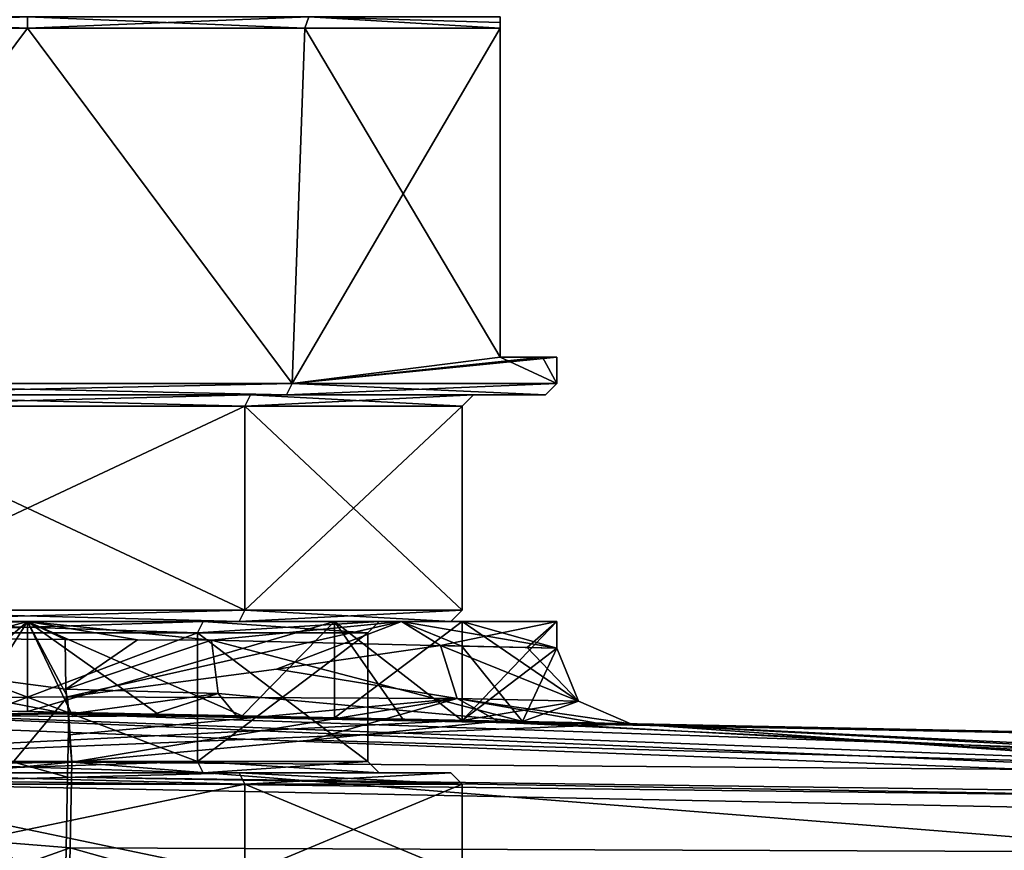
# Model space of a CAD drawing. Extents: x -250 to 250, y -832 to 754.
# Tile 4 of 256: x -225 to -199, y -770 to -748. Entities that reach past the tile are written whole.
import ezdxf

# ---------------------------------------------------------------- set-up
doc = ezdxf.new("R2010")
doc.units = 0
doc.header["$LTSCALE"] = 33.374815
for name, color, linetype in [('12', 7, 'CONTINUOUS'), ('124', 7, 'CONTINUOUS'), ('125', 7, 'CONTINUOUS'), ('126', 7, 'CONTINUOUS'), ('13', 7, 'CONTINUOUS'), ('131', 7, 'CONTINUOUS'), ('132', 7, 'CONTINUOUS'), ('136', 7, 'CONTINUOUS'), ('137', 7, 'CONTINUOUS'), ('138', 7, 'CONTINUOUS'), ('139', 7, 'CONTINUOUS'), ('14', 7, 'CONTINUOUS'), ('140', 7, 'CONTINUOUS'), ('141', 7, 'CONTINUOUS'), ('146', 7, 'CONTINUOUS'), ('15', 7, 'CONTINUOUS'), ('16', 7, 'CONTINUOUS'), ('17', 7, 'CONTINUOUS'), ('18', 7, 'CONTINUOUS'), ('19', 7, 'CONTINUOUS'), ('20', 7, 'CONTINUOUS'), ('3', 7, 'CONTINUOUS'), ('4', 7, 'CONTINUOUS'), ('4591', 7, 'CONTINUOUS'), ('4592', 7, 'CONTINUOUS'), ('4593', 7, 'CONTINUOUS'), ('4594', 7, 'CONTINUOUS'), ('4595', 7, 'CONTINUOUS'), ('4596', 7, 'CONTINUOUS'), ('4597', 7, 'CONTINUOUS'), ('4601', 7, 'CONTINUOUS'), ('4602', 7, 'CONTINUOUS'), ('4603', 7, 'CONTINUOUS'), ('4604', 7, 'CONTINUOUS'), ('4607', 7, 'CONTINUOUS'), ('4608', 7, 'CONTINUOUS'), ('4609', 7, 'CONTINUOUS'), ('4610', 7, 'CONTINUOUS'), ('4611', 7, 'CONTINUOUS'), ('4612', 7, 'CONTINUOUS'), ('4613', 7, 'CONTINUOUS'), ('4614', 7, 'CONTINUOUS'), ('4615', 7, 'CONTINUOUS'), ('4616', 7, 'CONTINUOUS'), ('4617', 7, 'CONTINUOUS'), ('4618', 7, 'CONTINUOUS'), ('4619', 7, 'CONTINUOUS'), ('4620', 7, 'CONTINUOUS'), ('4652', 7, 'CONTINUOUS'), ('4653', 7, 'CONTINUOUS'), ('5', 7, 'CONTINUOUS')]:
    doc.layers.add(name, color=color, linetype=linetype)

msp = doc.modelspace()

# ---------------------------------------------------------------- linework, layer by layer
at = {"layer": '12', "color": 7, "linetype": 'CONTINUOUS'}
for points in [[(-223.801, -766.711, -11.437), (-223.799, -766.633, -10.721), (-221.478, -766.698, -10.947), (-223.801, -766.711, -11.437)], [(-223.799, -766.633, -10.721), (-223.799, -766.607, -10), (-221.478, -766.698, -10.947), (-223.799, -766.633, -10.721)], [(-221.478, -766.698, -10.947), (-223.799, -766.607, -10), (-221.56, -766.652, -10), (-221.478, -766.698, -10.947)], [(-219.321, -766.697, -10), (-221.478, -766.698, -10.947), (-221.56, -766.652, -10), (-219.321, -766.697, -10)], [(-217.512, -767.341, -13.433), (-212.55, -766.833, -10), (-187.6, -768.196, -14.056), (-217.512, -767.341, -13.433)], [(-212.55, -766.833, -10), (-196.453, -767.157, -10), (-187.6, -768.196, -14.056), (-212.55, -766.833, -10)], [(-223.826, -767.924, -14.962), (-217.512, -767.341, -13.433), (-187.6, -768.196, -14.056), (-223.826, -767.924, -14.962)], [(-223.871, -770.189, -17.669), (-223.826, -767.924, -14.962), (-193.801, -770.299, -17.226), (-223.871, -770.189, -17.669)], [(-193.801, -770.299, -17.226), (-223.826, -767.924, -14.962), (-187.6, -768.196, -14.056), (-193.801, -770.299, -17.226)], [(-223.899, -771.587, -18.649), (-223.871, -770.189, -17.669), (-202.29, -776.256, -19.969), (-223.899, -771.587, -18.649)], [(-202.29, -776.256, -19.969), (-223.871, -770.189, -17.669), (-193.801, -770.299, -17.226), (-202.29, -776.256, -19.969)]]:
    msp.add_3dface(points, dxfattribs=at)
at = {"layer": '124', "color": 7, "linetype": 'CONTINUOUS'}
for points in [[(-213.5, -766.814, 0.025), (-236.5, -766.351, 0.025), (-216.877, -766.746, 8.14), (-213.5, -766.814, 0.025)], [(-236.5, -766.351, 0.025), (-233.123, -766.419, 8.14), (-225, -766.583, 11.5), (-236.5, -766.351, 0.025)], [(-236.5, -766.351, 0.025), (-225, -766.583, 11.5), (-216.877, -766.746, 8.14), (-236.5, -766.351, 0.025)], [(-219.473, -766.694, 15), (-199.332, -767.099, 15), (-211.905, -766.846, 9.135), (-219.473, -766.694, 15)], [(-199.332, -767.099, 15), (-209.04, -766.904, 0.025), (-211.905, -766.846, 9.135), (-199.332, -767.099, 15)], [(-179.192, -767.505, 0.025), (-209.04, -766.904, 0.025), (-179.192, -767.505, 15), (-179.192, -767.505, 0.025)], [(-209.04, -766.904, 0.025), (-199.332, -767.099, 15), (-179.192, -767.505, 15), (-209.04, -766.904, 0.025)]]:
    msp.add_3dface(points, dxfattribs=at)
at = {"layer": '125', "color": 7, "linetype": 'CONTINUOUS'}
for points in [[(-211, -764.2, 0.025), (-211, -764.904, 0.025), (-213.5, -766.814, 0.025), (-211, -764.2, 0.025)], [(-213.5, -764.2, 0.025), (-211, -764.2, 0.025), (-213.5, -766.814, 0.025), (-213.5, -764.2, 0.025)], [(-211, -764.904, 0.025), (-210.428, -766.304, 0.025), (-213.5, -766.814, 0.025), (-211, -764.904, 0.025)], [(-213.5, -766.814, 0.025), (-242, -768.241, 0.025), (-236.5, -766.351, 0.025), (-213.5, -766.814, 0.025)], [(-210.428, -766.304, 0.025), (-209.04, -766.904, 0.025), (-213.5, -766.814, 0.025), (-210.428, -766.304, 0.025)], [(-209.04, -766.904, 0.025), (-242, -768.241, 0.025), (-213.5, -766.814, 0.025), (-209.04, -766.904, 0.025)], [(-179.223, -769.005, 0.025), (-242, -768.241, 0.025), (-209.04, -766.904, 0.025), (-179.223, -769.005, 0.025)], [(-179.192, -767.505, 0.025), (-179.223, -769.005, 0.025), (-209.04, -766.904, 0.025), (-179.192, -767.505, 0.025)], [(-144.396, -770.206, 0.025), (-242, -768.241, 0.025), (-179.223, -769.005, 0.025), (-144.396, -770.206, 0.025)]]:
    msp.add_3dface(points, dxfattribs=at)
at = {"layer": '126', "color": 7, "linetype": 'CONTINUOUS'}
for points in [[(-242, -768.241, 0.025), (-144.396, -770.206, 0.025), (-242, -768.241), (-242, -768.241, 0.025)], [(-144.396, -770.206, 0.025), (-144.396, -770.206), (-242, -768.241), (-144.396, -770.206, 0.025)]]:
    msp.add_3dface(points, dxfattribs=at)
at = {"layer": '13', "color": 7, "linetype": 'CONTINUOUS'}
for points in [[(-223.799, -766.607, -10), (-226.563, -766.683, -11.393), (-229.421, -766.494, -9.009), (-223.799, -766.607, -10)], [(-223.799, -766.633, -10.721), (-226.563, -766.683, -11.393), (-223.799, -766.607, -10), (-223.799, -766.633, -10.721)], [(-223.801, -766.711, -11.437), (-226.563, -766.683, -11.393), (-223.799, -766.633, -10.721), (-223.801, -766.711, -11.437)], [(-225.404, -767.945, -14.985), (-223.826, -767.924, -14.962), (-236.66, -769.157, -12.327), (-225.404, -767.945, -14.985)], [(-236.66, -769.157, -12.327), (-223.826, -767.924, -14.962), (-223.871, -770.189, -17.669), (-236.66, -769.157, -12.327)], [(-238.054, -775.232, -14.23), (-236.66, -769.157, -12.327), (-223.871, -770.189, -17.669), (-238.054, -775.232, -14.23)], [(-238.054, -775.232, -14.23), (-223.871, -770.189, -17.669), (-223.899, -771.587, -18.649), (-238.054, -775.232, -14.23)]]:
    msp.add_3dface(points, dxfattribs=at)
at = {"layer": '131', "color": 7, "linetype": 'CONTINUOUS'}
for points in [[(-238.134, -771.39, 14.15), (-224, -771.604, 20), (-230.159, -766.581, 14.734), (-238.134, -771.39, 14.15)], [(-224, -771.604, 20), (-223.934, -768.32, 18.77), (-230.159, -766.581, 14.734), (-224, -771.604, 20)], [(-223.934, -768.32, 18.77), (-223.9, -766.652, 15.685), (-230.159, -766.581, 14.734), (-223.934, -768.32, 18.77)]]:
    msp.add_3dface(points, dxfattribs=at)
at = {"layer": '132', "color": 7, "linetype": 'CONTINUOUS'}
for points in [[(-223.934, -768.32, 18.77), (-144.379, -769.383, 18.222), (-223.9, -766.652, 15.685), (-223.934, -768.32, 18.77)], [(-144.379, -769.383, 18.222), (-144.356, -768.206, 15), (-223.9, -766.652, 15.685), (-144.379, -769.383, 18.222)], [(-223.9, -766.652, 15.685), (-144.356, -768.206, 15), (-221.712, -766.67, 15.464), (-223.9, -766.652, 15.685)], [(-221.712, -766.67, 15.464), (-144.356, -768.206, 15), (-179.192, -767.505, 15), (-221.712, -766.67, 15.464)], [(-219.473, -766.694, 15), (-221.712, -766.67, 15.464), (-199.332, -767.099, 15), (-219.473, -766.694, 15)], [(-199.332, -767.099, 15), (-221.712, -766.67, 15.464), (-179.192, -767.505, 15), (-199.332, -767.099, 15)], [(-224, -771.604, 20), (-144.385, -769.671, 18.536), (-223.934, -768.32, 18.77), (-224, -771.604, 20)], [(-144.385, -769.671, 18.536), (-144.379, -769.383, 18.222), (-223.934, -768.32, 18.77), (-144.385, -769.671, 18.536)], [(-224, -771.604, 20), (-184.228, -772.405, 20), (-144.385, -769.671, 18.536), (-224, -771.604, 20)]]:
    msp.add_3dface(points, dxfattribs=at)
at = {"layer": '136', "color": 7, "linetype": 'CONTINUOUS'}
for points in [[(-233.123, -764.2, 8.141), (-234.891, -764.2, 9.908), (-225, -764.2, 14), (-233.123, -764.2, 8.141)], [(-225, -764.2, 11.5), (-233.123, -764.2, 8.141), (-225, -764.2, 14), (-225, -764.2, 11.5)], [(-216.877, -764.2, 8.141), (-225, -764.2, 11.5), (-215.109, -764.2, 9.908), (-216.877, -764.2, 8.141)], [(-225, -764.2, 11.5), (-225, -764.2, 14), (-215.109, -764.2, 9.908), (-225, -764.2, 11.5)], [(-213.5, -764.2, 0.025), (-216.877, -764.2, 8.141), (-215.109, -764.2, 9.908), (-213.5, -764.2, 0.025)], [(-211, -764.2, 0.025), (-213.5, -764.2, 0.025), (-215.109, -764.2, 9.908), (-211, -764.2, 0.025)]]:
    msp.add_3dface(points, dxfattribs=at)
at = {"layer": '137', "color": 7, "linetype": 'CONTINUOUS'}
for points in [[(-225, -766.583, 11.5), (-233.123, -766.419, 8.14), (-225, -764.2, 11.5), (-225, -766.583, 11.5)], [(-225, -764.2, 11.5), (-233.123, -766.419, 8.14), (-233.123, -764.2, 8.141), (-225, -764.2, 11.5)], [(-216.877, -766.746, 8.14), (-225, -766.583, 11.5), (-216.877, -764.2, 8.141), (-216.877, -766.746, 8.14)], [(-216.877, -764.2, 8.141), (-225, -766.583, 11.5), (-225, -764.2, 11.5), (-216.877, -764.2, 8.141)], [(-213.5, -764.2, 0.025), (-213.5, -766.814, 0.025), (-216.877, -766.746, 8.14), (-213.5, -764.2, 0.025)], [(-213.5, -764.2, 0.025), (-216.877, -766.746, 8.14), (-216.877, -764.2, 8.141), (-213.5, -764.2, 0.025)]]:
    msp.add_3dface(points, dxfattribs=at)
at = {"layer": '138', "color": 7, "linetype": 'CONTINUOUS'}
for points in [[(-234.891, -764.2, 9.908), (-234.497, -764.597, 10.287), (-225, -764.2, 14), (-234.891, -764.2, 9.908)], [(-234.497, -764.597, 10.287), (-224.003, -764.671, 13.964), (-225, -764.2, 14), (-234.497, -764.597, 10.287)], [(-222.088, -764.679, 13.694), (-220.128, -764.694, 13.125), (-225, -764.2, 14), (-222.088, -764.679, 13.694)], [(-225, -764.2, 14), (-220.128, -764.694, 13.125), (-215.109, -764.2, 9.908), (-225, -764.2, 14)], [(-224.003, -764.671, 13.964), (-222.088, -764.679, 13.694), (-225, -764.2, 14), (-224.003, -764.671, 13.964)], [(-215.109, -764.2, 9.908), (-220.128, -764.694, 13.125), (-213.507, -764.847, 7.995), (-215.109, -764.2, 9.908)], [(-211, -764.904, 0.025), (-211, -764.2, 0.025), (-215.109, -764.2, 9.908), (-211, -764.904, 0.025)], [(-211, -764.904, 0.025), (-215.109, -764.2, 9.908), (-213.507, -764.847, 7.995), (-211, -764.904, 0.025)]]:
    msp.add_3dface(points, dxfattribs=at)
at = {"layer": '139', "color": 7, "linetype": 'CONTINUOUS'}
for points in [[(-230.159, -766.581, 14.734), (-223.9, -766.652, 15.685), (-234.497, -764.597, 10.287), (-230.159, -766.581, 14.734)], [(-234.497, -764.597, 10.287), (-223.9, -766.652, 15.685), (-223.981, -765.984, 14.455), (-234.497, -764.597, 10.287)], [(-224.003, -764.671, 13.964), (-234.497, -764.597, 10.287), (-223.981, -765.984, 14.455), (-224.003, -764.671, 13.964)]]:
    msp.add_3dface(points, dxfattribs=at)
at = {"layer": '14', "color": 7, "linetype": 'CONTINUOUS'}
for points in [[(-233.123, -764.2, -8.141), (-225, -764.2, -11.5), (-234.891, -764.2, -9.908), (-233.123, -764.2, -8.141)], [(-234.891, -764.2, -9.908), (-225, -764.2, -11.5), (-225, -764.2, -14), (-234.891, -764.2, -9.908)], [(-225, -764.2, -11.5), (-216.877, -764.2, -8.141), (-225, -764.2, -14), (-225, -764.2, -11.5)], [(-225, -764.2, -14), (-216.877, -764.2, -8.141), (-215.109, -764.2, -9.908), (-225, -764.2, -14)], [(-216.877, -764.2, -8.141), (-213.5, -764.2, -0.025), (-215.109, -764.2, -9.908), (-216.877, -764.2, -8.141)], [(-213.5, -764.2, -0.025), (-211, -764.2, -0.025), (-215.109, -764.2, -9.908), (-213.5, -764.2, -0.025)]]:
    msp.add_3dface(points, dxfattribs=at)
at = {"layer": '140', "color": 7, "linetype": 'CONTINUOUS'}
for points in [[(-222.088, -764.679, 13.694), (-224.003, -764.671, 13.964), (-223.981, -765.984, 14.455), (-222.088, -764.679, 13.694)], [(-220.128, -764.694, 13.125), (-222.088, -764.679, 13.694), (-223.981, -765.984, 14.455), (-220.128, -764.694, 13.125)], [(-219.951, -766.103, 13.679), (-220.128, -764.694, 13.125), (-223.981, -765.984, 14.455), (-219.951, -766.103, 13.679)], [(-223.9, -766.652, 15.685), (-219.951, -766.103, 13.679), (-223.981, -765.984, 14.455), (-223.9, -766.652, 15.685)], [(-223.9, -766.652, 15.685), (-221.712, -766.67, 15.464), (-219.951, -766.103, 13.679), (-223.9, -766.652, 15.685)], [(-221.712, -766.67, 15.464), (-219.473, -766.694, 15), (-219.951, -766.103, 13.679), (-221.712, -766.67, 15.464)]]:
    msp.add_3dface(points, dxfattribs=at)
at = {"layer": '141', "color": 7, "linetype": 'CONTINUOUS'}
for points in [[(-213.507, -764.847, 7.995), (-220.128, -764.694, 13.125), (-211.905, -766.846, 9.135), (-213.507, -764.847, 7.995)], [(-220.128, -764.694, 13.125), (-219.951, -766.103, 13.679), (-211.905, -766.846, 9.135), (-220.128, -764.694, 13.125)], [(-211, -764.904, 0.025), (-213.507, -764.847, 7.995), (-211.905, -766.846, 9.135), (-211, -764.904, 0.025)], [(-210.428, -766.304, 0.025), (-211, -764.904, 0.025), (-211.905, -766.846, 9.135), (-210.428, -766.304, 0.025)], [(-219.951, -766.103, 13.679), (-219.473, -766.694, 15), (-211.905, -766.846, 9.135), (-219.951, -766.103, 13.679)], [(-209.04, -766.904, 0.025), (-210.428, -766.304, 0.025), (-211.905, -766.846, 9.135), (-209.04, -766.904, 0.025)]]:
    msp.add_3dface(points, dxfattribs=at)
at = {"layer": '146', "color": 7, "linetype": 'CONTINUOUS'}
for points in [[(-242, -768.241), (-144.396, -770.206), (-242, -830.2), (-242, -768.241)], [(-242, -830.2), (-144.396, -770.206), (-145, -830.2), (-242, -830.2)]]:
    msp.add_3dface(points, dxfattribs=at)
at = {"layer": '15', "color": 7, "linetype": 'CONTINUOUS'}
for points in [[(-234.891, -764.2, -9.908), (-225, -764.2, -14), (-227.352, -766.228, -13.801), (-234.891, -764.2, -9.908)], [(-225, -764.2, -14), (-223.942, -766.188, -13.96), (-227.352, -766.228, -13.801), (-225, -764.2, -14)], [(-225, -764.2, -14), (-215.109, -764.2, -9.908), (-223.942, -766.188, -13.96), (-225, -764.2, -14)], [(-223.942, -766.188, -13.96), (-215.109, -764.2, -9.908), (-218.415, -765.463, -12.354), (-223.942, -766.188, -13.96)], [(-218.415, -765.463, -12.354), (-215.109, -764.2, -9.908), (-214.071, -764.834, -8.75), (-218.415, -765.463, -12.354)], [(-215.109, -764.2, -9.908), (-211, -764.2, -0.025), (-214.071, -764.834, -8.75), (-215.109, -764.2, -9.908)], [(-214.071, -764.834, -8.75), (-211, -764.2, -0.025), (-211.783, -764.886, -4.616), (-214.071, -764.834, -8.75)], [(-211, -764.2, -0.025), (-211, -764.904, -0.025), (-211.783, -764.886, -4.616), (-211, -764.2, -0.025)]]:
    msp.add_3dface(points, dxfattribs=at)
at = {"layer": '16', "color": 7, "linetype": 'CONTINUOUS'}
for points in [[(-226.563, -766.683, -11.393), (-225, -764.2, -11.5), (-233.123, -764.2, -8.141), (-226.563, -766.683, -11.393)], [(-226.563, -766.683, -11.393), (-223.801, -766.711, -11.437), (-225, -764.2, -11.5), (-226.563, -766.683, -11.393)], [(-225, -764.2, -11.5), (-223.801, -766.711, -11.437), (-221.478, -766.698, -10.947), (-225, -764.2, -11.5)], [(-216.877, -764.2, -8.141), (-225, -764.2, -11.5), (-219.321, -766.697, -10), (-216.877, -764.2, -8.141)], [(-219.321, -766.697, -10), (-225, -764.2, -11.5), (-221.478, -766.698, -10.947), (-219.321, -766.697, -10)], [(-215.067, -766.783, -5.796), (-216.877, -764.2, -8.141), (-219.321, -766.697, -10), (-215.067, -766.783, -5.796)], [(-213.5, -766.814, -0.025), (-213.5, -764.2, -0.025), (-216.877, -764.2, -8.141), (-213.5, -766.814, -0.025)], [(-213.5, -766.814, -0.025), (-216.877, -764.2, -8.141), (-215.067, -766.783, -5.796), (-213.5, -766.814, -0.025)]]:
    msp.add_3dface(points, dxfattribs=at)
at = {"layer": '17', "color": 7, "linetype": 'CONTINUOUS'}
for points in [[(-210.428, -766.304, -0.025), (-214.071, -764.834, -8.75), (-211.783, -764.886, -4.616), (-210.428, -766.304, -0.025)], [(-214.071, -764.834, -8.75), (-210.428, -766.304, -0.025), (-213.634, -766.237, -9.123), (-214.071, -764.834, -8.75)], [(-211, -764.904, -0.025), (-210.428, -766.304, -0.025), (-211.783, -764.886, -4.616), (-211, -764.904, -0.025)], [(-210.428, -766.304, -0.025), (-209.04, -766.904, -0.025), (-213.634, -766.237, -9.123), (-210.428, -766.304, -0.025)], [(-213.634, -766.237, -9.123), (-209.04, -766.904, -0.025), (-209.935, -766.886, -5.274), (-213.634, -766.237, -9.123)], [(-212.55, -766.833, -10), (-213.634, -766.237, -9.123), (-209.935, -766.886, -5.274), (-212.55, -766.833, -10)]]:
    msp.add_3dface(points, dxfattribs=at)
at = {"layer": '18', "color": 7, "linetype": 'CONTINUOUS'}
for points in [[(-218.415, -765.463, -12.354), (-214.071, -764.834, -8.75), (-213.634, -766.237, -9.123), (-218.415, -765.463, -12.354)], [(-223.942, -766.188, -13.96), (-218.415, -765.463, -12.354), (-213.634, -766.237, -9.123), (-223.942, -766.188, -13.96)], [(-223.942, -766.188, -13.96), (-213.634, -766.237, -9.123), (-223.898, -767.192, -14.228), (-223.942, -766.188, -13.96)], [(-213.634, -766.237, -9.123), (-223.826, -767.924, -14.962), (-223.898, -767.192, -14.228), (-213.634, -766.237, -9.123)], [(-223.826, -767.924, -14.962), (-213.634, -766.237, -9.123), (-217.512, -767.341, -13.433), (-223.826, -767.924, -14.962)], [(-213.634, -766.237, -9.123), (-212.55, -766.833, -10), (-217.512, -767.341, -13.433), (-213.634, -766.237, -9.123)]]:
    msp.add_3dface(points, dxfattribs=at)
at = {"layer": '19', "color": 7, "linetype": 'CONTINUOUS'}
for points in [[(-223.942, -766.188, -13.96), (-225.404, -767.945, -14.985), (-227.352, -766.228, -13.801), (-223.942, -766.188, -13.96)], [(-223.826, -767.924, -14.962), (-225.404, -767.945, -14.985), (-223.942, -766.188, -13.96), (-223.826, -767.924, -14.962)], [(-223.826, -767.924, -14.962), (-223.942, -766.188, -13.96), (-223.898, -767.192, -14.228), (-223.826, -767.924, -14.962)]]:
    msp.add_3dface(points, dxfattribs=at)
at = {"layer": '20', "color": 7, "linetype": 'CONTINUOUS'}
for points in [[(-144.396, -770.206), (-242, -768.241), (-145, -830.2), (-144.396, -770.206)], [(-242, -768.241), (-242, -830.2), (-145, -830.2), (-242, -768.241)]]:
    msp.add_3dface(points, dxfattribs=at)
at = {"layer": '3', "color": 7, "linetype": 'CONTINUOUS'}
for points in [[(-236.5, -766.351, -0.025), (-213.5, -766.814, -0.025), (-236.144, -766.358, -2.84), (-236.5, -766.351, -0.025)], [(-213.5, -766.814, -0.025), (-235.11, -766.379, -5.481), (-236.144, -766.358, -2.84), (-213.5, -766.814, -0.025)], [(-235.11, -766.379, -5.481), (-213.5, -766.814, -0.025), (-229.421, -766.494, -9.009), (-235.11, -766.379, -5.481)], [(-213.5, -766.814, -0.025), (-223.799, -766.607, -10), (-229.421, -766.494, -9.009), (-213.5, -766.814, -0.025)], [(-223.799, -766.607, -10), (-213.5, -766.814, -0.025), (-221.56, -766.652, -10), (-223.799, -766.607, -10)], [(-213.5, -766.814, -0.025), (-219.321, -766.697, -10), (-221.56, -766.652, -10), (-213.5, -766.814, -0.025)], [(-213.5, -766.814, -0.025), (-215.067, -766.783, -5.796), (-219.321, -766.697, -10), (-213.5, -766.814, -0.025)], [(-212.55, -766.833, -10), (-209.935, -766.886, -5.274), (-196.453, -767.157, -10), (-212.55, -766.833, -10)], [(-209.935, -766.886, -5.274), (-209.04, -766.904, -0.025), (-196.453, -767.157, -10), (-209.935, -766.886, -5.274)], [(-209.04, -766.904, -0.025), (-179.741, -767.494, -0.025), (-196.453, -767.157, -10), (-209.04, -766.904, -0.025)]]:
    msp.add_3dface(points, dxfattribs=at)
at = {"layer": '4', "color": 7, "linetype": 'CONTINUOUS'}
for points in [[(-213.5, -764.2, -0.025), (-213.5, -766.814, -0.025), (-210.428, -766.304, -0.025), (-213.5, -764.2, -0.025)], [(-211, -764.2, -0.025), (-213.5, -764.2, -0.025), (-211, -764.904, -0.025), (-211, -764.2, -0.025)], [(-211, -764.904, -0.025), (-213.5, -764.2, -0.025), (-210.428, -766.304, -0.025), (-211, -764.904, -0.025)], [(-242, -768.241, -0.025), (-144.396, -770.206, -0.025), (-240.466, -766.494, -0.025), (-242, -768.241, -0.025)], [(-240.466, -766.494, -0.025), (-144.396, -770.206, -0.025), (-236.5, -766.351, -0.025), (-240.466, -766.494, -0.025)], [(-144.396, -770.206, -0.025), (-178.713, -768.515, -0.025), (-236.5, -766.351, -0.025), (-144.396, -770.206, -0.025)], [(-213.5, -766.814, -0.025), (-236.5, -766.351, -0.025), (-178.713, -768.515, -0.025), (-213.5, -766.814, -0.025)], [(-210.428, -766.304, -0.025), (-213.5, -766.814, -0.025), (-209.04, -766.904, -0.025), (-210.428, -766.304, -0.025)], [(-209.04, -766.904, -0.025), (-213.5, -766.814, -0.025), (-178.713, -768.515, -0.025), (-209.04, -766.904, -0.025)], [(-179.741, -767.494, -0.025), (-209.04, -766.904, -0.025), (-179.055, -768.37, -0.025), (-179.741, -767.494, -0.025)], [(-179.055, -768.37, -0.025), (-209.04, -766.904, -0.025), (-178.713, -768.515, -0.025), (-179.055, -768.37, -0.025)]]:
    msp.add_3dface(points, dxfattribs=at)
at = {"layer": '4591', "linetype": 'CONTINUOUS'}
for points in [[(-230.75, -768.5, -9.959), (-219.25, -768.5, -9.959), (-230.75, -770.9, -9.959), (-230.75, -768.5, -9.959)], [(-230.75, -770.9, -9.959), (-219.25, -768.5, -9.959), (-219.25, -770.9, -9.959), (-230.75, -770.9, -9.959)], [(-219.25, -768.5, -9.959), (-213.5, -768.5), (-219.25, -770.9, -9.959), (-219.25, -768.5, -9.959)], [(-219.25, -770.9, -9.959), (-213.5, -768.5), (-213.5, -770.9), (-219.25, -770.9, -9.959)]]:
    msp.add_3dface(points, dxfattribs=at)
at = {"layer": '4592', "linetype": 'CONTINUOUS'}
for points in [[(-230.6, -768.2, -9.699), (-229.65, -768.2, -8.054), (-219.4, -768.2, -9.699), (-230.6, -768.2, -9.699)], [(-220.35, -768.2, 8.054), (-229.65, -768.2, 8.054), (-230.6, -768.2, 9.699), (-220.35, -768.2, 8.054)], [(-219.4, -768.2, 9.699), (-220.35, -768.2, 8.054), (-230.6, -768.2, 9.699), (-219.4, -768.2, 9.699)], [(-229.65, -768.2, -8.054), (-220.35, -768.2, -8.054), (-219.4, -768.2, -9.699), (-229.65, -768.2, -8.054)], [(-220.35, -768.2, -8.054), (-215.7, -768.2), (-219.4, -768.2, -9.699), (-220.35, -768.2, -8.054)], [(-215.7, -768.2), (-220.35, -768.2, 8.054), (-213.8, -768.2), (-215.7, -768.2)], [(-213.8, -768.2), (-220.35, -768.2, 8.054), (-219.4, -768.2, 9.699), (-213.8, -768.2)], [(-219.4, -768.2, -9.699), (-215.7, -768.2), (-213.8, -768.2), (-219.4, -768.2, -9.699)]]:
    msp.add_3dface(points, dxfattribs=at)
at = {"layer": '4593', "linetype": 'CONTINUOUS'}
for points in [[(-220.5, -767.9, -7.794), (-229.5, -767.9, -7.794), (-220.5, -764.5, -7.794), (-220.5, -767.9, -7.794)], [(-220.5, -764.5, -7.794), (-229.5, -767.9, -7.794), (-229.5, -764.5, -7.794), (-220.5, -764.5, -7.794)], [(-216, -767.9), (-220.5, -767.9, -7.794), (-216, -764.5), (-216, -767.9)], [(-216, -764.5), (-220.5, -767.9, -7.794), (-220.5, -764.5, -7.794), (-216, -764.5)]]:
    msp.add_3dface(points, dxfattribs=at)
at = {"layer": '4594', "linetype": 'CONTINUOUS'}
for points in [[(-230.6, -764.2, 9.699), (-229.65, -764.2, 8.054), (-219.4, -764.2, 9.699), (-230.6, -764.2, 9.699)], [(-220.35, -764.2, -8.054), (-229.65, -764.2, -8.054), (-230.6, -764.2, -9.699), (-220.35, -764.2, -8.054)], [(-219.4, -764.2, -9.699), (-220.35, -764.2, -8.054), (-230.6, -764.2, -9.699), (-219.4, -764.2, -9.699)], [(-229.65, -764.2, 8.054), (-220.35, -764.2, 8.054), (-219.4, -764.2, 9.699), (-229.65, -764.2, 8.054)], [(-220.35, -764.2, 8.054), (-215.7, -764.2), (-219.4, -764.2, 9.699), (-220.35, -764.2, 8.054)], [(-215.7, -764.2), (-220.35, -764.2, -8.054), (-213.8, -764.2), (-215.7, -764.2)], [(-213.8, -764.2), (-220.35, -764.2, -8.054), (-219.4, -764.2, -9.699), (-213.8, -764.2)], [(-219.4, -764.2, 9.699), (-215.7, -764.2), (-213.8, -764.2), (-219.4, -764.2, 9.699)]]:
    msp.add_3dface(points, dxfattribs=at)
at = {"layer": '4595', "linetype": 'CONTINUOUS'}
for points in [[(-230.75, -758.5, -9.959), (-219.25, -758.5, -9.959), (-230.75, -763.9, -9.959), (-230.75, -758.5, -9.959)], [(-230.75, -763.9, -9.959), (-219.25, -758.5, -9.959), (-219.25, -763.9, -9.959), (-230.75, -763.9, -9.959)], [(-213.5, -758.5), (-213.5, -763.9), (-219.25, -763.9, -9.959), (-213.5, -758.5)], [(-219.25, -758.5, -9.959), (-213.5, -758.5), (-219.25, -763.9, -9.959), (-219.25, -758.5, -9.959)]]:
    msp.add_3dface(points, dxfattribs=at)
at = {"layer": '4596', "linetype": 'CONTINUOUS'}
for points in [[(-231.85, -758.2, 11.865), (-230.9, -758.2, 10.219), (-218.15, -758.2, 11.865), (-231.85, -758.2, 11.865)], [(-219.1, -758.2, -10.219), (-230.9, -758.2, -10.219), (-231.85, -758.2, -11.865), (-219.1, -758.2, -10.219)], [(-218.15, -758.2, -11.865), (-219.1, -758.2, -10.219), (-231.85, -758.2, -11.865), (-218.15, -758.2, -11.865)], [(-230.9, -758.2, 10.219), (-219.1, -758.2, 10.219), (-218.15, -758.2, 11.865), (-230.9, -758.2, 10.219)], [(-219.1, -758.2, 10.219), (-213.2, -758.2), (-218.15, -758.2, 11.865), (-219.1, -758.2, 10.219)], [(-213.2, -758.2), (-219.1, -758.2, -10.219), (-211.3, -758.2), (-213.2, -758.2)], [(-211.3, -758.2), (-219.1, -758.2, -10.219), (-218.15, -758.2, -11.865), (-211.3, -758.2)], [(-218.15, -758.2, 11.865), (-213.2, -758.2), (-211.3, -758.2), (-218.15, -758.2, 11.865)]]:
    msp.add_3dface(points, dxfattribs=at)
at = {"layer": '4597', "linetype": 'CONTINUOUS'}
for points in [[(-225, -748.5, -14), (-232, -757.9, -12.124), (-232.339, -748.5, -11.922), (-225, -748.5, -14)], [(-218, -757.9, -12.124), (-232, -757.9, -12.124), (-225, -748.5, -14), (-218, -757.9, -12.124)], [(-217.661, -748.5, -11.922), (-218, -757.9, -12.124), (-225, -748.5, -14), (-217.661, -748.5, -11.922)], [(-212.5, -757.2, -6.305), (-218, -757.9, -12.124), (-212.5, -748.5, -6.305), (-212.5, -757.2, -6.305)], [(-212.5, -748.5, -6.305), (-218, -757.9, -12.124), (-217.661, -748.5, -11.922), (-212.5, -748.5, -6.305)], [(-211, -757.9), (-218, -757.9, -12.124), (-211, -757.2), (-211, -757.9)], [(-211, -757.2), (-218, -757.9, -12.124), (-211.38, -757.2, -3.241), (-211, -757.2)], [(-211.38, -757.2, -3.241), (-218, -757.9, -12.124), (-212.5, -757.2, -6.305), (-211.38, -757.2, -3.241)]]:
    msp.add_3dface(points, dxfattribs=at)
at = {"layer": '4601', "linetype": 'CONTINUOUS'}
for points in [[(-219.25, -768.5, 9.959), (-230.75, -768.5, 9.959), (-219.25, -770.9, 9.959), (-219.25, -768.5, 9.959)], [(-219.25, -770.9, 9.959), (-230.75, -768.5, 9.959), (-230.75, -770.9, 9.959), (-219.25, -770.9, 9.959)], [(-213.5, -770.9), (-213.5, -768.5), (-219.25, -768.5, 9.959), (-213.5, -770.9)], [(-213.5, -770.9), (-219.25, -768.5, 9.959), (-219.25, -770.9, 9.959), (-213.5, -770.9)]]:
    msp.add_3dface(points, dxfattribs=at)
at = {"layer": '4602', "linetype": 'CONTINUOUS'}
for points in [[(-229.5, -767.9, 7.794), (-220.5, -767.9, 7.794), (-229.5, -764.5, 7.794), (-229.5, -767.9, 7.794)], [(-229.5, -764.5, 7.794), (-220.5, -767.9, 7.794), (-220.5, -764.5, 7.794), (-229.5, -764.5, 7.794)], [(-216, -767.9), (-216, -764.5), (-220.5, -764.5, 7.794), (-216, -767.9)], [(-220.5, -767.9, 7.794), (-216, -767.9), (-220.5, -764.5, 7.794), (-220.5, -767.9, 7.794)]]:
    msp.add_3dface(points, dxfattribs=at)
at = {"layer": '4603', "linetype": 'CONTINUOUS'}
for points in [[(-219.25, -758.5, 9.959), (-230.75, -758.5, 9.959), (-219.25, -763.9, 9.959), (-219.25, -758.5, 9.959)], [(-219.25, -763.9, 9.959), (-230.75, -758.5, 9.959), (-230.75, -763.9, 9.959), (-219.25, -763.9, 9.959)], [(-213.5, -763.9), (-213.5, -758.5), (-219.25, -758.5, 9.959), (-213.5, -763.9)], [(-213.5, -763.9), (-219.25, -758.5, 9.959), (-219.25, -763.9, 9.959), (-213.5, -763.9)]]:
    msp.add_3dface(points, dxfattribs=at)
at = {"layer": '4604', "linetype": 'CONTINUOUS'}
for points in [[(-232.339, -748.5, 11.922), (-232, -757.9, 12.124), (-225, -748.5, 14), (-232.339, -748.5, 11.922)], [(-232, -757.9, 12.124), (-218, -757.9, 12.124), (-225, -748.5, 14), (-232, -757.9, 12.124)], [(-225, -748.5, 14), (-218, -757.9, 12.124), (-217.661, -748.5, 11.922), (-225, -748.5, 14)], [(-218, -757.9, 12.124), (-212.5, -757.2, 6.305), (-217.661, -748.5, 11.922), (-218, -757.9, 12.124)], [(-217.661, -748.5, 11.922), (-212.5, -757.2, 6.305), (-212.5, -748.5, 6.305), (-217.661, -748.5, 11.922)], [(-211, -757.9), (-212.5, -757.2, 6.305), (-218, -757.9, 12.124), (-211, -757.9)], [(-212.5, -757.2, 6.305), (-211, -757.9), (-211.38, -757.2, 3.241), (-212.5, -757.2, 6.305)], [(-211, -757.9), (-211, -757.2), (-211.38, -757.2, 3.241), (-211, -757.9)]]:
    msp.add_3dface(points, dxfattribs=at)
at = {"layer": '4607', "linetype": 'CONTINUOUS'}
for points in [[(-232.339, -748.5, -11.922), (-232.446, -748.2, -11.5), (-225, -748.2, -13.7), (-232.339, -748.5, -11.922)], [(-225, -748.5, -14), (-232.339, -748.5, -11.922), (-225, -748.2, -13.7), (-225, -748.5, -14)], [(-217.661, -748.5, -11.922), (-225, -748.5, -14), (-217.554, -748.2, -11.5), (-217.661, -748.5, -11.922)], [(-225, -748.5, -14), (-225, -748.2, -13.7), (-217.554, -748.2, -11.5), (-225, -748.5, -14)], [(-212.5, -748.5, -6.305), (-217.661, -748.5, -11.922), (-217.554, -748.2, -11.5), (-212.5, -748.5, -6.305)], [(-212.5, -748.5, -6.305), (-217.554, -748.2, -11.5), (-212.5, -748.345, -5.954), (-212.5, -748.5, -6.305)], [(-217.554, -748.2, -11.5), (-212.5, -748.2, -5.607), (-212.5, -748.345, -5.954), (-217.554, -748.2, -11.5)]]:
    msp.add_3dface(points, dxfattribs=at)
at = {"layer": '4608', "linetype": 'CONTINUOUS'}
for points in [[(-225, -748.2, 13.7), (-232.446, -748.2, 11.5), (-225, -748.5, 14), (-225, -748.2, 13.7)], [(-232.446, -748.2, 11.5), (-232.339, -748.5, 11.922), (-225, -748.5, 14), (-232.446, -748.2, 11.5)], [(-217.554, -748.2, 11.5), (-225, -748.2, 13.7), (-217.661, -748.5, 11.922), (-217.554, -748.2, 11.5)], [(-225, -748.2, 13.7), (-225, -748.5, 14), (-217.661, -748.5, 11.922), (-225, -748.2, 13.7)], [(-217.554, -748.2, 11.5), (-217.661, -748.5, 11.922), (-212.5, -748.5, 6.305), (-217.554, -748.2, 11.5)], [(-212.5, -748.2, 5.607), (-217.554, -748.2, 11.5), (-212.5, -748.345, 5.954), (-212.5, -748.2, 5.607)], [(-217.554, -748.2, 11.5), (-212.5, -748.5, 6.305), (-212.5, -748.345, 5.954), (-217.554, -748.2, 11.5)]]:
    msp.add_3dface(points, dxfattribs=at)
at = {"layer": '4609', "linetype": 'CONTINUOUS'}
for points in [[(-232, -757.9, -12.124), (-218, -757.9, -12.124), (-231.85, -758.2, -11.865), (-232, -757.9, -12.124)], [(-218, -757.9, -12.124), (-218.15, -758.2, -11.865), (-231.85, -758.2, -11.865), (-218, -757.9, -12.124)], [(-218, -757.9, -12.124), (-211, -757.9), (-218.15, -758.2, -11.865), (-218, -757.9, -12.124)], [(-211, -757.9), (-211.3, -758.2), (-218.15, -758.2, -11.865), (-211, -757.9)]]:
    msp.add_3dface(points, dxfattribs=at)
at = {"layer": '4610', "linetype": 'CONTINUOUS'}
for points in [[(-218, -757.9, 12.124), (-232, -757.9, 12.124), (-218.15, -758.2, 11.865), (-218, -757.9, 12.124)], [(-232, -757.9, 12.124), (-231.85, -758.2, 11.865), (-218.15, -758.2, 11.865), (-232, -757.9, 12.124)], [(-218, -757.9, 12.124), (-218.15, -758.2, 11.865), (-211.3, -758.2), (-218, -757.9, 12.124)], [(-211, -757.9), (-218, -757.9, 12.124), (-211.3, -758.2), (-211, -757.9)]]:
    msp.add_3dface(points, dxfattribs=at)
at = {"layer": '4611', "linetype": 'CONTINUOUS'}
for points in [[(-230.75, -758.5, -9.959), (-230.9, -758.2, -10.219), (-219.1, -758.2, -10.219), (-230.75, -758.5, -9.959)], [(-219.25, -758.5, -9.959), (-230.75, -758.5, -9.959), (-219.1, -758.2, -10.219), (-219.25, -758.5, -9.959)], [(-213.5, -758.5), (-219.25, -758.5, -9.959), (-213.2, -758.2), (-213.5, -758.5)], [(-213.2, -758.2), (-219.25, -758.5, -9.959), (-219.1, -758.2, -10.219), (-213.2, -758.2)]]:
    msp.add_3dface(points, dxfattribs=at)
at = {"layer": '4612', "linetype": 'CONTINUOUS'}
for points in [[(-219.1, -758.2, 10.219), (-230.9, -758.2, 10.219), (-219.25, -758.5, 9.959), (-219.1, -758.2, 10.219)], [(-230.9, -758.2, 10.219), (-230.75, -758.5, 9.959), (-219.25, -758.5, 9.959), (-230.9, -758.2, 10.219)], [(-213.5, -758.5), (-219.1, -758.2, 10.219), (-219.25, -758.5, 9.959), (-213.5, -758.5)], [(-213.5, -758.5), (-213.2, -758.2), (-219.1, -758.2, 10.219), (-213.5, -758.5)]]:
    msp.add_3dface(points, dxfattribs=at)
at = {"layer": '4613', "linetype": 'CONTINUOUS'}
for points in [[(-230.6, -764.2, -9.699), (-230.75, -763.9, -9.959), (-219.25, -763.9, -9.959), (-230.6, -764.2, -9.699)], [(-219.4, -764.2, -9.699), (-230.6, -764.2, -9.699), (-219.25, -763.9, -9.959), (-219.4, -764.2, -9.699)], [(-213.8, -764.2), (-219.4, -764.2, -9.699), (-213.5, -763.9), (-213.8, -764.2)], [(-213.5, -763.9), (-219.4, -764.2, -9.699), (-219.25, -763.9, -9.959), (-213.5, -763.9)]]:
    msp.add_3dface(points, dxfattribs=at)
at = {"layer": '4614', "linetype": 'CONTINUOUS'}
for points in [[(-230.6, -764.2, 9.699), (-219.4, -764.2, 9.699), (-230.75, -763.9, 9.959), (-230.6, -764.2, 9.699)], [(-219.4, -764.2, 9.699), (-219.25, -763.9, 9.959), (-230.75, -763.9, 9.959), (-219.4, -764.2, 9.699)], [(-219.4, -764.2, 9.699), (-213.8, -764.2), (-219.25, -763.9, 9.959), (-219.4, -764.2, 9.699)], [(-213.8, -764.2), (-213.5, -763.9), (-219.25, -763.9, 9.959), (-213.8, -764.2)]]:
    msp.add_3dface(points, dxfattribs=at)
at = {"layer": '4615', "linetype": 'CONTINUOUS'}
for points in [[(-229.5, -764.5, -7.794), (-229.65, -764.2, -8.054), (-220.35, -764.2, -8.054), (-229.5, -764.5, -7.794)], [(-220.5, -764.5, -7.794), (-229.5, -764.5, -7.794), (-220.35, -764.2, -8.054), (-220.5, -764.5, -7.794)], [(-216, -764.5), (-220.5, -764.5, -7.794), (-215.7, -764.2), (-216, -764.5)], [(-215.7, -764.2), (-220.5, -764.5, -7.794), (-220.35, -764.2, -8.054), (-215.7, -764.2)]]:
    msp.add_3dface(points, dxfattribs=at)
at = {"layer": '4616', "linetype": 'CONTINUOUS'}
for points in [[(-220.35, -764.2, 8.054), (-229.65, -764.2, 8.054), (-220.5, -764.5, 7.794), (-220.35, -764.2, 8.054)], [(-229.65, -764.2, 8.054), (-229.5, -764.5, 7.794), (-220.5, -764.5, 7.794), (-229.65, -764.2, 8.054)], [(-216, -764.5), (-220.35, -764.2, 8.054), (-220.5, -764.5, 7.794), (-216, -764.5)], [(-216, -764.5), (-215.7, -764.2), (-220.35, -764.2, 8.054), (-216, -764.5)]]:
    msp.add_3dface(points, dxfattribs=at)
at = {"layer": '4617', "linetype": 'CONTINUOUS'}
for points in [[(-220.35, -768.2, -8.054), (-229.65, -768.2, -8.054), (-220.5, -767.9, -7.794), (-220.35, -768.2, -8.054)], [(-229.65, -768.2, -8.054), (-229.5, -767.9, -7.794), (-220.5, -767.9, -7.794), (-229.65, -768.2, -8.054)], [(-220.35, -768.2, -8.054), (-220.5, -767.9, -7.794), (-216, -767.9), (-220.35, -768.2, -8.054)], [(-215.7, -768.2), (-220.35, -768.2, -8.054), (-216, -767.9), (-215.7, -768.2)]]:
    msp.add_3dface(points, dxfattribs=at)
at = {"layer": '4618', "linetype": 'CONTINUOUS'}
for points in [[(-229.65, -768.2, 8.054), (-220.35, -768.2, 8.054), (-229.5, -767.9, 7.794), (-229.65, -768.2, 8.054)], [(-220.35, -768.2, 8.054), (-220.5, -767.9, 7.794), (-229.5, -767.9, 7.794), (-220.35, -768.2, 8.054)], [(-220.35, -768.2, 8.054), (-215.7, -768.2), (-220.5, -767.9, 7.794), (-220.35, -768.2, 8.054)], [(-215.7, -768.2), (-216, -767.9), (-220.5, -767.9, 7.794), (-215.7, -768.2)]]:
    msp.add_3dface(points, dxfattribs=at)
at = {"layer": '4619', "linetype": 'CONTINUOUS'}
for points in [[(-219.25, -768.5, -9.959), (-230.75, -768.5, -9.959), (-219.4, -768.2, -9.699), (-219.25, -768.5, -9.959)], [(-230.75, -768.5, -9.959), (-230.6, -768.2, -9.699), (-219.4, -768.2, -9.699), (-230.75, -768.5, -9.959)], [(-219.25, -768.5, -9.959), (-219.4, -768.2, -9.699), (-213.8, -768.2), (-219.25, -768.5, -9.959)], [(-213.5, -768.5), (-219.25, -768.5, -9.959), (-213.8, -768.2), (-213.5, -768.5)]]:
    msp.add_3dface(points, dxfattribs=at)
at = {"layer": '4620', "linetype": 'CONTINUOUS'}
for points in [[(-230.6, -768.2, 9.699), (-230.75, -768.5, 9.959), (-219.25, -768.5, 9.959), (-230.6, -768.2, 9.699)], [(-219.4, -768.2, 9.699), (-230.6, -768.2, 9.699), (-219.25, -768.5, 9.959), (-219.4, -768.2, 9.699)], [(-213.5, -768.5), (-213.8, -768.2), (-219.4, -768.2, 9.699), (-213.5, -768.5)], [(-213.5, -768.5), (-219.4, -768.2, 9.699), (-219.25, -768.5, 9.959), (-213.5, -768.5)]]:
    msp.add_3dface(points, dxfattribs=at)
at = {"layer": '4652', "linetype": 'CONTINUOUS'}
for points in [[(-211.38, -757.2, -3.241), (-212.5, -757.2, -6.305), (-211.38, -757.2, 3.241), (-211.38, -757.2, -3.241)], [(-212.5, -757.2, -6.305), (-212.5, -757.2, 6.305), (-211.38, -757.2, 3.241), (-212.5, -757.2, -6.305)], [(-211, -757.2), (-211.38, -757.2, -3.241), (-211.38, -757.2, 3.241), (-211, -757.2)]]:
    msp.add_3dface(points, dxfattribs=at)
at = {"layer": '4653', "linetype": 'CONTINUOUS'}
for points in [[(-212.5, -748.2, 5.607), (-212.5, -757.2, -6.305), (-212.5, -748.2, -5.607), (-212.5, -748.2, 5.607)], [(-212.5, -757.2, -6.305), (-212.5, -748.2, 5.607), (-212.5, -748.345, 5.954), (-212.5, -757.2, -6.305)], [(-212.5, -748.2, -5.607), (-212.5, -757.2, -6.305), (-212.5, -748.345, -5.954), (-212.5, -748.2, -5.607)], [(-212.5, -757.2, -6.305), (-212.5, -748.5, -6.305), (-212.5, -748.345, -5.954), (-212.5, -757.2, -6.305)], [(-212.5, -748.5, 6.305), (-212.5, -757.2, -6.305), (-212.5, -748.345, 5.954), (-212.5, -748.5, 6.305)], [(-212.5, -757.2, 6.305), (-212.5, -757.2, -6.305), (-212.5, -748.5, 6.305), (-212.5, -757.2, 6.305)]]:
    msp.add_3dface(points, dxfattribs=at)
at = {"layer": '5', "color": 7, "linetype": 'CONTINUOUS'}
for points in [[(-144.396, -770.206, -0.025), (-242, -768.241, -0.025), (-144.396, -770.206), (-144.396, -770.206, -0.025)], [(-144.396, -770.206), (-242, -768.241, -0.025), (-242, -768.241), (-144.396, -770.206)]]:
    msp.add_3dface(points, dxfattribs=at)

doc.saveas('drawing.dxf')
